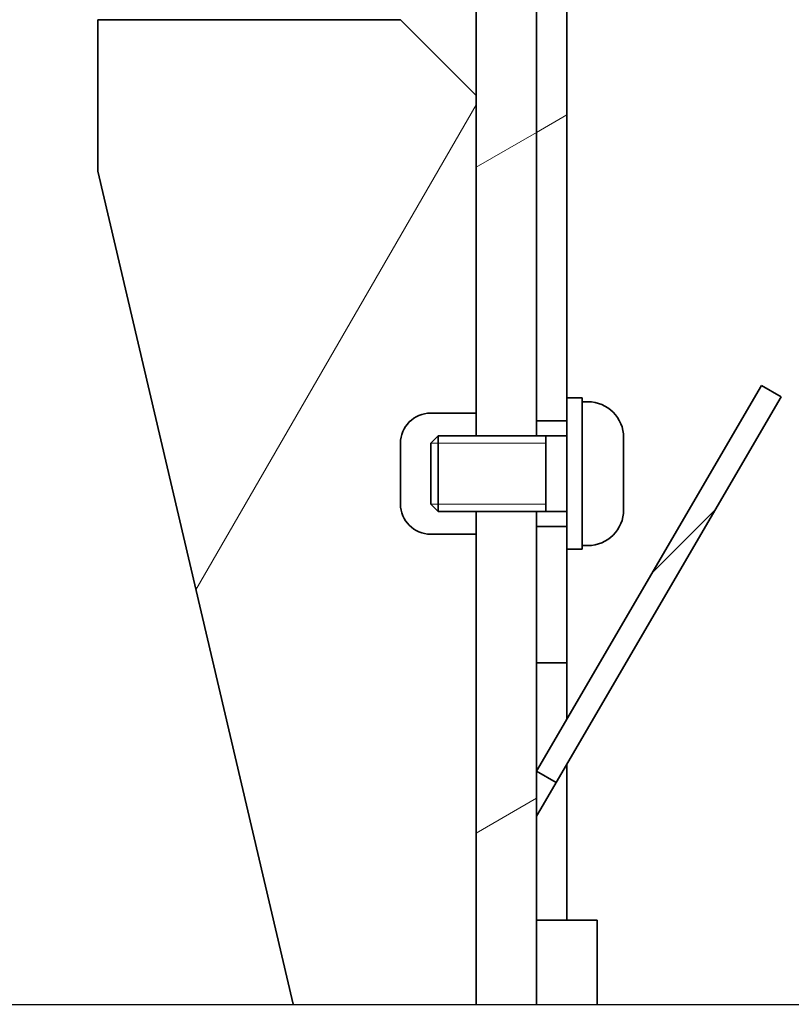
# Model space of a CAD drawing. Header units: millimetres. Extents: x 0 to 7128, y 0 to 5040.
# Tile 206 of 215: x 6455 to 6557, y 4003 to 4133. Entities that reach past the tile are written whole.
import ezdxf

# ---------------------------------------------------------------- set-up
doc = ezdxf.new("R2010")
doc.units = ezdxf.units.MM
doc.header["$LTSCALE"] = 12
doc.linetypes.add('DASHED_SPACE', pattern=[0.2067, 0.1654, -0.0413])
doc.layers.get('0').update_dxf_attribs({"lineweight": 25})
doc.layers.add('Filettatura(ISO)', color=3, linetype='Continuous', lineweight=9, true_color=0x00ff00)
doc.layers.add('Tratteggio', color=7, linetype='Continuous', lineweight=9, true_color=0x1e1e47)
doc.layers.add('Linee dettaglio cerchio(ISO)', color=7, linetype='DASHED_SPACE', lineweight=25)
doc.layers.add('Spigoli visibili(ISO)', color=7, linetype='Continuous', lineweight=35)
pattern_1 = [(45, (0, 0), (-53.8815, 53.8815), [])]
pattern_2 = [(30, (0, 0), (-38.1, 65.9911), [])]

# ---------------------------------------------------------------- blocks, each defined once
blk = doc.blocks.new('SimboloConv2d1')
at = {"layer": 'Linee dettaglio cerchio(ISO)', "ltscale": 28.715969, "flags": 128}
blk.add_lwpolyline([(491.282, 377.486), (491.282, 333.573), (563.114, 333.573), (563.114, 377.486), (491.282, 377.486)], dxfattribs=at)

msp = doc.modelspace()

# ---------------------------------------------------------------- hatches: boundary and pattern name
at = {"layer": 'Tratteggio'}
h = msp.add_hatch(dxfattribs=at)
h.set_pattern_fill('ANSI31', color=256, scale=609.6, angle=-14.99998, style=0)
h.set_pattern_definition(pattern_2)
edge = h.paths.add_edge_path()
edge.add_line((6523.166, 4223.701), (6523.166, 4190.015))
edge.add_line((6523.166, 4190.015), (6527.166, 4190.015))
edge.add_line((6527.166, 4190.015), (6527.166, 4223.701))
edge.add_ellipse((6519.166, 4223.701), major_axis=(0, 8), ratio=1, start_angle=270, end_angle=315)
edge.add_line((6524.823, 4229.358), (6513.024, 4241.157))
edge.add_line((6513.024, 4241.157), (6510.196, 4238.328))
edge.add_line((6510.196, 4238.328), (6521.995, 4226.529))
edge.add_ellipse((6519.166, 4223.701), major_axis=(2.828, -2.828), ratio=1, start_angle=45, end_angle=90, ccw=False)
h.paths.add_polyline_path([(6523.166, 4176.015), (6523.166, 4145.015), (6523.166, 4080.015), (6527.166, 4080.015), (6527.166, 4083.015), (6527.166, 4176.015)])
h.paths.add_polyline_path([(6523.166, 4066.015), (6523.166, 4048.015), (6527.166, 4048.015), (6527.166, 4063.015), (6527.166, 4066.015)])
h = msp.add_hatch(dxfattribs=at)
h.set_pattern_fill('ANSI31', color=256, scale=609.6, angle=-14.99998, style=0)
h.set_pattern_definition(pattern_2)
h.paths.add_polyline_path([(6515.166, 4145.015), (6515.166, 4133.015), (6515.166, 4123.015), (6515.166, 4081.015), (6515.166, 4078.015), (6523.166, 4078.015), (6523.166, 4080.015), (6523.166, 4145.015)])
h.paths.add_polyline_path([(6523.166, 4002.88), (6515.166, 4002.88), (6515.166, 4065.015), (6515.166, 4068.015), (6523.166, 4068.015), (6523.166, 4066.015), (6523.166, 4048.015), (6523.166, 4014.015)])
h = msp.add_hatch(dxfattribs=at)
h.set_pattern_fill('ANSI31', color=256, scale=609.6, angle=14.99998, style=0)
h.set_pattern_definition([(60, (0, 0), (-65.9911, 38.1), [])])
edge = h.paths.add_edge_path()
edge.add_line((6515.166, 4002.88), (6490.979, 4002.88))
edge.add_line((6490.979, 4002.88), (6465.166, 4113.015))
edge.add_line((6465.166, 4113.015), (6465.166, 4133.015))
edge.add_line((6465.166, 4133.015), (6505.166, 4133.015))
edge.add_line((6505.166, 4133.015), (6515.166, 4123.015))
edge.add_line((6515.166, 4123.015), (6515.166, 4081.015))
edge.add_line((6515.166, 4081.015), (6509.166, 4081.015))
edge.add_ellipse((6509.166, 4077.015), major_axis=(0, 4), ratio=1, start_angle=0, end_angle=90)
edge.add_line((6505.166, 4077.015), (6505.166, 4069.015))
edge.add_ellipse((6509.166, 4069.015), major_axis=(-4, 0), ratio=1, start_angle=0, end_angle=90)
edge.add_line((6509.166, 4065.015), (6515.166, 4065.015))
edge.add_line((6515.166, 4065.015), (6515.166, 4002.88))
h = msp.add_hatch(dxfattribs=at)
h.set_pattern_fill('ANSI31', color=256, scale=609.6, style=0)
h.set_pattern_definition(pattern_1)
h.paths.add_polyline_path([(6552.884, 4084.66), (6523.166, 4033.691), (6525.758, 4032.18), (6555.476, 4083.149)])
h = msp.add_hatch(dxfattribs=at)
h.set_pattern_fill('ANSI31', color=256, scale=609.6, style=0)
h.set_pattern_definition(pattern_1)
h.paths.add_polyline_path([(6531.166, 4002.88), (6531.166, 4014.015), (6523.166, 4014.015), (6523.166, 4002.88)])
h.paths.add_polyline_path([(6131.166, 4002.88), (6123.166, 4002.88), (6123.166, 4014.015), (6131.166, 4014.015)])

# ---------------------------------------------------------------- linework, layer by layer
at = {"layer": 'Filettatura(ISO)'}
for p, q in [((6523.166, 4078.015), (6515.166, 4078.015)), ((6524.366, 4077.058), (6509.191, 4077.058)), ((6509.191, 4068.972), (6524.366, 4068.972)), ((6515.166, 4068.015), (6523.166, 4068.015))]:
    msp.add_line(p, q, dxfattribs=at)
at = {"layer": 'Spigoli visibili(ISO)'}
for p, q in [((6523.166, 4176.015), (6523.166, 4080.015)), ((6527.166, 4083.015), (6527.166, 4176.015)), ((6515.166, 4145.015), (6515.166, 4078.015)), ((6523.166, 4078.015), (6523.166, 4145.015)), ((6505.166, 4133.015), (6465.166, 4133.015)), ((6465.166, 4133.015), (6465.166, 4113.015)), ((6515.166, 4123.015), (6505.166, 4133.015)), ((6515.166, 4081.015), (6515.166, 4123.015)), ((6465.166, 4113.015), (6490.979, 4002.88)), ((6552.884, 4084.66), (6523.166, 4033.691)), ((6555.476, 4083.149), (6552.884, 4084.66)), ((6525.758, 4032.18), (6555.476, 4083.149)), ((6527.166, 4083.015), (6527.166, 4063.015)), ((6527.166, 4083.015), (6529.166, 4083.015)), ((6529.166, 4083.015), (6529.166, 4063.015)), ((6529.926, 4082.515), (6529.166, 4082.515)), ((6509.166, 4081.015), (6515.166, 4081.015)), ((6523.166, 4080.015), (6527.166, 4080.015)), ((6509.166, 4077.033), (6510.148, 4078.015)), ((6510.148, 4078.015), (6510.148, 4068.015)), ((6527.166, 4078.015), (6510.148, 4078.015)), ((6524.366, 4078.015), (6524.366, 4068.015)), ((6534.666, 4077.775), (6534.666, 4068.255)), ((6505.166, 4069.015), (6505.166, 4077.015)), ((6509.166, 4068.996), (6509.166, 4077.033)), ((6509.166, 4068.996), (6510.148, 4068.015)), ((6527.166, 4068.015), (6510.148, 4068.015)), ((6515.166, 4068.015), (6515.166, 4002.88)), ((6523.166, 4002.88), (6523.166, 4068.015)), ((6523.166, 4066.015), (6523.166, 4048.015)), ((6527.166, 4066.015), (6523.166, 4066.015)), ((6515.166, 4065.015), (6509.166, 4065.015)), ((6515.166, 4002.88), (6515.166, 4065.015)), ((6527.166, 4048.015), (6527.166, 4063.015)), ((6527.166, 4063.015), (6529.166, 4063.015)), ((6529.926, 4063.515), (6529.166, 4063.515)), ((6523.166, 4048.015), (6527.166, 4048.015)), ((6527.166, 4048.015), (6527.166, 4040.552)), ((6527.166, 4034.596), (6527.166, 4014.015)), ((6523.166, 4033.691), (6525.758, 4032.18)), ((6523.743, 4028.725), (6525.758, 4032.18)), ((6523.743, 4028.725), (6523.166, 4027.735)), ((6531.166, 4014.015), (6523.166, 4014.015)), ((6523.166, 4014.015), (6523.166, 4002.88)), ((6531.166, 4002.88), (6531.166, 4014.015))]:
    msp.add_line(p, q, dxfattribs=at)
for centre, radius, start, end in [((6529.926, 4077.775), 4.74, 0, 90), ((6509.166, 4077.015), 4, 90, 180), ((6509.166, 4069.015), 4, 180, 270), ((6529.926, 4068.255), 4.74, 270, 0)]:
    msp.add_arc(centre, radius, start, end, dxfattribs=at)

# ---------------------------------------------------------------- block references
at = {"xscale": 12, "yscale": 12, "zscale": 12}
msp.add_blockref('SimboloConv2d1', (0, 0), dxfattribs=at)

doc.saveas('drawing.dxf')
